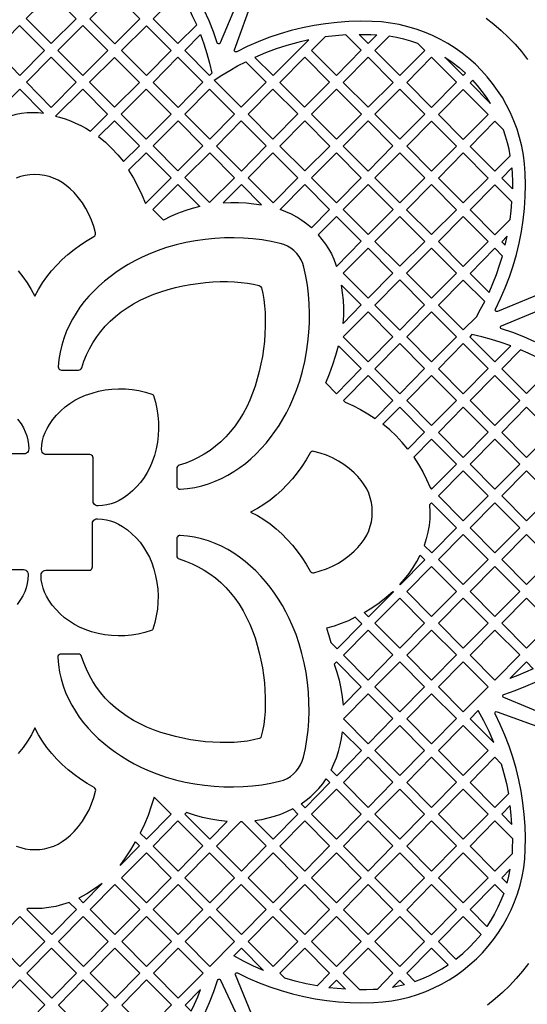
# Model space of a CAD drawing. Header units: millimetres. Extents: x -1358 to 1640, y -1421 to -323.
# Tile 67 of 131: x 137 to 285, y -1016 to -729. Entities that reach past the tile are written whole.
import ezdxf

# ---------------------------------------------------------------- set-up
doc = ezdxf.new("R2010")
doc.units = ezdxf.units.MM
doc.layers.add('pattern', color=5, linetype='Continuous', true_color=0x0000ff)

msp = doc.modelspace()

# ---------------------------------------------------------------- linework, layer by layer
at = {"layer": 'pattern'}
for points in [[(201.74, -720.2), (195.49, -735.3), (195.34, -735.49), (195.14, -735.58), (194.92, -735.57), (194.72, -735.46), (194.6, -735.26), (193.47, -732.01), (192.21, -728.82), (190.82, -725.69)], [(291.5, -807.37), (276.4, -813.63), (276.16, -813.66), (275.95, -813.58), (275.8, -813.42), (275.74, -813.21), (275.79, -812.97), (277.3, -809.88), (278.66, -806.73), (279.89, -803.53), (280.97, -800.29), (281.92, -797), (282.72, -793.68), (283.38, -790.33), (283.89, -786.95), (284.26, -783.55), (284.48, -780.13), (284.55, -776.7), (284.48, -773.26), (284.29, -770.6), (283.95, -767.98), (283.47, -765.42), (282.85, -762.9), (282.09, -760.44), (281.2, -758.04), (280.19, -755.71), (279.06, -753.44), (277.81, -751.25), (276.44, -749.14), (274.97, -747.1), (273.39, -745.16), (271.7, -743.3), (269.93, -741.53), (268.05, -739.87), (266.09, -738.3), (264.05, -736.84), (261.92, -735.5), (259.72, -734.26), (257.45, -733.15), (255.1, -732.15), (252.7, -731.29), (250.23, -730.55), (247.71, -729.95), (245.14, -729.49), (242.52, -729.17), (239.86, -729), (236.43, -728.96), (233.01, -729.05), (229.6, -729.3), (226.21, -729.68), (222.84, -730.21), (219.5, -730.88), (216.19, -731.7), (212.92, -732.65), (209.68, -733.74), (206.5, -734.97), (203.36, -736.34), (200.27, -737.84), (200.04, -737.9), (199.83, -737.84), (199.67, -737.7), (199.58, -737.49), (199.61, -737.26), (205, -722.45)], [(273.04, -728.03), (275.3, -729.79), (277.47, -731.65), (279.55, -733.61), (281.53, -735.68), (283.41, -737.83), (285.18, -740.08)], [(136.49, -801.74), (137.89, -803.49), (139.17, -805.3), (140.33, -807.2), (141.37, -809.17), (142.41, -807.2), (143.57, -805.3), (144.85, -803.48), (146.25, -801.74), (147.75, -800.07), (149.35, -798.48), (151.04, -796.98), (152.82, -795.55), (154.68, -794.21), (156.62, -792.95), (158.61, -791.78), (158.86, -791.59), (159.02, -791.33), (159.1, -791.04), (159.08, -790.73), (158.56, -788.83), (157.92, -787.01), (157.15, -785.26), (156.26, -783.58), (155.24, -781.97), (154.09, -780.43), (152.82, -778.96), (151.7, -777.85), (150.55, -776.87), (149.36, -776.03), (148.13, -775.31), (146.85, -774.72), (145.54, -774.27), (144.19, -773.94), (142.81, -773.74), (141.38, -773.68), (139.95, -773.74), (138.56, -773.94), (137.21, -774.27), (135.9, -774.72)], [(287.26, -822.44), (284.1, -821.05), (280.88, -819.8), (277.59, -818.69), (277.39, -818.56), (277.28, -818.36), (277.27, -818.14), (277.36, -817.94), (277.55, -817.8), (292.34, -811.67)], [(136.34, -845), (137.34, -846.42), (138.02, -847.57), (138.57, -848.72), (139, -849.9), (139.31, -851.12), (139.51, -852.38), (139.6, -853.71), (139.56, -854.1), (139.42, -854.45), (139.2, -854.75), (138.91, -854.98), (138.56, -855.13), (138.18, -855.18), (125.55, -855.18)], [(125.39, -888.91), (138.02, -888.91), (138.4, -888.97), (138.75, -889.12), (139.04, -889.35), (139.26, -889.65), (139.4, -890), (139.44, -890.39), (139.35, -891.72), (139.15, -892.98), (138.84, -894.2), (138.41, -895.38), (137.86, -896.53), (137.18, -897.68), (136.18, -899.1)], [(293.21, -932.44), (278.22, -926.23), (278.03, -926.08), (277.94, -925.88), (277.94, -925.66), (278.05, -925.46), (278.26, -925.34), (281.51, -924.21), (284.7, -922.95), (287.83, -921.56)], [(206.14, -1022.24), (199.89, -1007.14), (199.85, -1006.9), (199.93, -1006.69), (200.1, -1006.54), (200.31, -1006.48), (200.55, -1006.53), (203.64, -1008.04), (206.79, -1009.4), (209.99, -1010.63), (213.23, -1011.71), (216.52, -1012.66), (219.84, -1013.46), (223.19, -1014.12), (226.57, -1014.63), (229.97, -1015), (233.39, -1015.22), (236.82, -1015.29), (240.26, -1015.22), (242.92, -1015.03), (245.53, -1014.69), (248.1, -1014.21), (250.62, -1013.58), (253.08, -1012.83), (255.47, -1011.94), (257.81, -1010.93), (260.07, -1009.8), (262.26, -1008.55), (264.38, -1007.18), (266.41, -1005.71), (268.36, -1004.13), (270.22, -1002.44), (271.98, -1000.67), (273.65, -998.79), (275.21, -996.83), (276.67, -994.79), (278.02, -992.66), (279.26, -990.46), (280.37, -988.19), (281.36, -985.85), (282.23, -983.44), (282.97, -980.97), (283.57, -978.45), (284.03, -975.88), (284.34, -973.26), (284.51, -970.6), (284.56, -967.17), (284.46, -963.75), (284.22, -960.34), (283.83, -956.95), (283.3, -953.58), (282.63, -950.24), (281.82, -946.93), (280.87, -943.66), (279.77, -940.42), (278.54, -937.24), (277.18, -934.1), (275.67, -931.01), (275.62, -930.78), (275.68, -930.57), (275.82, -930.41), (276.02, -930.32), (276.26, -930.35), (291.07, -935.74)], [(135.92, -969.54), (137.23, -969.99), (138.58, -970.32), (139.97, -970.51), (141.4, -970.58), (142.83, -970.51), (144.22, -970.32), (145.57, -969.99), (146.88, -969.54), (148.15, -968.95), (149.38, -968.23), (150.57, -967.39), (151.73, -966.41), (152.84, -965.3), (154.11, -963.83), (155.26, -962.29), (156.28, -960.68), (157.18, -959), (157.94, -957.24), (158.59, -955.42), (159.1, -953.52), (159.12, -953.21), (159.04, -952.92), (158.88, -952.66), (158.64, -952.47), (156.64, -951.3), (154.71, -950.04), (152.85, -948.7), (151.08, -947.28), (149.38, -945.77), (147.78, -944.18), (146.28, -942.52), (144.89, -940.77), (143.61, -938.95), (142.45, -937.06), (141.41, -935.09), (140.37, -937.06), (139.21, -938.96), (137.93, -940.78), (136.53, -942.52)], [(285.48, -1003.78), (283.73, -1006.04), (281.87, -1008.21), (279.9, -1010.29), (277.84, -1012.27), (275.69, -1014.15), (273.44, -1015.92)], [(190.95, -1018.27), (192.33, -1015.15), (193.59, -1011.96), (194.7, -1008.72), (194.83, -1008.52), (195.02, -1008.41), (195.24, -1008.4), (195.44, -1008.48), (195.59, -1008.66), (202.06, -1022.53)]]:
    msp.add_lwpolyline(points, dxfattribs=at)
for points in [[(146.16, -720.96), (153.43, -728.25), (146.13, -735.5), (138.86, -728.21)], [(157.4, -728.26), (164.71, -721.01), (171.97, -728.29), (164.67, -735.55)], [(183.13, -735.5), (188.6, -730.06), (187.52, -727.64), (186.37, -725.27), (185.12, -722.93), (183.17, -720.97), (175.94, -728.29)], [(136.89, -730.21), (129.74, -737.44), (136.97, -744.77), (144.15, -737.5)], [(155.41, -730.24), (162.68, -737.53), (155.38, -744.78), (148.11, -737.49)], [(166.65, -737.54), (173.96, -730.28), (181.14, -737.49), (173.91, -744.82)], [(185.1, -737.48), (189.7, -732.81), (190.7, -735.6), (191.57, -738.4), (192.34, -741.24), (193, -744.12), (192.36, -744.77)], [(221.34, -734.39), (218.09, -735.14), (214.91, -736.02), (211.77, -737.04), (208.68, -738.2), (205.61, -739.5), (210.88, -744.78)], [(232.09, -732.92), (229.07, -733.18), (226.07, -733.55), (222.14, -737.53), (229.36, -744.77), (236.59, -737.44)], [(235.98, -732.85), (237.71, -732.79), (239.45, -732.8), (241.18, -732.89), (238.61, -735.49)], [(253.15, -735.49), (251.1, -734.79), (249.04, -734.18), (246.94, -733.69), (244.81, -733.3), (240.64, -737.52), (247.88, -744.78), (255.17, -737.53)], [(146.17, -754.1), (138.94, -746.77), (146.13, -739.49), (153.4, -746.78)], [(171.92, -746.79), (164.61, -754.05), (157.36, -746.77), (164.66, -739.51)], [(175.89, -746.8), (183.13, -739.48), (190.39, -746.77), (183.16, -754.09)], [(201.61, -754.05), (193.75, -746.16), (195.98, -744.69), (198.24, -743.31), (200.55, -742), (202.92, -740.78), (208.84, -746.72)], [(227.34, -746.72), (220.12, -739.48), (212.89, -746.8), (220.11, -754.04)], [(245.93, -746.8), (238.62, -739.48), (231.39, -746.8), (238.63, -754.06)], [(264.39, -746.77), (257.12, -739.48), (249.89, -746.81), (257.16, -754.09)], [(261.04, -739.44), (263.16, -740.87), (265.18, -742.43), (267.1, -744.11), (266.41, -744.82)], [(274.38, -752.96), (273.2, -751.15), (271.94, -749.42), (270.59, -747.75), (269.16, -746.15), (268.38, -746.94)], [(129.65, -756.08), (131.39, -757.81), (132.86, -757.12), (134.38, -756.55), (135.93, -756.11), (137.5, -755.79), (139.1, -755.6), (140.71, -755.54), (142.33, -755.6), (143.94, -755.8), (136.94, -748.78)], [(162.62, -756.03), (155.37, -748.75), (147.38, -756.68), (148.61, -756.91), (150.22, -757.46), (151.78, -758.04), (153.28, -758.66), (154.76, -759.35), (156.2, -760.11), (157.62, -760.99)], [(181.17, -756.07), (173.86, -763.33), (166.6, -756.04), (173.9, -748.78)], [(192.37, -748.76), (185.14, -756.08), (192.41, -763.37), (199.64, -756.04)], [(218.09, -756), (210.87, -748.76), (203.64, -756.08), (210.86, -763.32)], [(236.68, -756.08), (229.37, -748.76), (222.14, -756.08), (229.38, -763.34)], [(255.14, -756.05), (247.87, -748.76), (240.64, -756.08), (247.91, -763.37)], [(273.66, -756.18), (266.36, -748.86), (259.13, -756.18), (266.36, -763.44)], [(164.61, -758.01), (159.97, -762.62), (161.96, -764.28), (163.82, -766.05), (165.58, -767.92), (167.23, -769.91), (171.87, -765.3)], [(183.11, -772.6), (190.42, -765.35), (183.15, -758.06), (175.86, -765.33)], [(194.39, -765.36), (201.62, -758.03), (208.89, -765.32), (201.66, -772.65)], [(220.12, -758.04), (212.89, -765.36), (220.13, -772.62), (227.43, -765.36)], [(245.89, -765.32), (238.62, -758.04), (231.39, -765.36), (238.66, -772.65)], [(264.42, -765.43), (257.11, -758.1), (249.89, -765.43), (257.12, -772.68)], [(275.61, -772.72), (280.12, -768.24), (279.75, -766.3), (279.3, -764.4), (278.75, -762.52), (278.12, -760.66), (275.61, -758.14), (268.38, -765.47)], [(173.87, -767.31), (168.7, -772.42), (170.13, -774.74), (171.44, -777.13), (172.62, -779.57), (173.67, -782.09), (181.18, -774.64)], [(192.36, -781.88), (199.67, -774.63), (192.4, -767.34), (185.1, -774.59)], [(218.14, -774.6), (210.87, -767.31), (203.64, -774.64), (210.91, -781.93)], [(236.64, -774.6), (229.37, -767.31), (222.14, -774.64), (229.41, -781.93)], [(255.17, -774.67), (247.87, -767.35), (240.64, -774.67), (247.87, -781.93)], [(273.66, -774.71), (266.36, -767.39), (259.13, -774.71), (266.36, -781.96)], [(277.62, -774.75), (280.57, -771.77), (280.67, -773.43), (280.73, -775.65), (280.73, -777.87)], [(183.11, -776.57), (189.51, -782.99), (187.3, -783.57), (185.15, -784.25), (183.04, -785.04), (180.96, -785.94), (178.92, -786.95), (175.82, -783.84)], [(196.3, -781.95), (198.57, -781.84), (200.83, -781.84), (203.07, -781.96), (205.31, -782.19), (207.56, -782.55), (201.66, -776.63)], [(227.39, -783.88), (222.07, -789.27), (220.69, -788.09), (219.26, -787.04), (217.78, -786.1), (216.23, -785.26), (214.62, -784.53), (212.92, -783.89), (220.12, -776.59)], [(238.62, -776.59), (231.39, -783.91), (238.63, -791.17), (245.93, -783.92)], [(264.42, -783.96), (257.11, -776.63), (249.88, -783.95), (257.12, -791.21)], [(275.61, -791.25), (280.06, -786.82), (280.37, -784.24), (280.58, -781.66), (275.61, -776.67), (268.38, -783.99)], [(229.37, -785.87), (224.06, -791.25), (225.17, -792.58), (226.18, -793.95), (227.09, -795.36), (227.9, -796.84), (228.61, -798.38), (229.24, -799.99), (229.41, -800.48), (236.64, -793.16)], [(255.17, -793.2), (247.87, -785.87), (240.64, -793.2), (247.87, -800.45)], [(273.66, -793.24), (266.36, -785.91), (259.13, -793.24), (266.36, -800.49)], [(172.12, -810.34), (174.04, -809.44), (176.05, -808.62), (178.12, -807.89), (180.24, -807.23), (182.4, -806.66), (184.59, -806.17), (186.79, -805.75), (189, -805.42), (191.19, -805.17), (193.36, -805), (195.49, -804.91), (197.57, -804.9), (199.59, -804.97), (201.54, -805.12), (203.4, -805.35), (205.16, -805.67), (206.8, -806.06), (207.12, -806.19), (207.34, -806.41), (207.47, -806.73), (207.86, -808.37), (208.18, -810.13), (208.41, -811.99), (208.56, -813.93), (208.63, -815.96), (208.62, -818.04), (208.53, -820.17), (208.36, -822.34), (208.11, -824.53), (207.78, -826.74), (207.37, -828.94), (206.88, -831.13), (206.3, -833.29), (205.65, -835.41), (204.91, -837.48), (204.1, -839.49), (203.2, -841.41), (202.15, -843.37), (201.02, -845.23), (199.79, -846.98), (198.49, -848.63), (197.1, -850.17), (195.63, -851.6), (194.1, -852.92), (192.49, -854.13), (190.81, -855.23), (189.07, -856.21), (187.26, -857.08), (185.4, -857.84), (183.48, -858.48), (183.48, -858.49), (183.2, -858.62), (182.99, -858.83), (182.85, -859.09), (182.8, -859.4), (182.8, -864.51), (182.85, -864.82), (183, -865.09), (183.22, -865.3), (183.49, -865.43), (183.81, -865.46), (185.95, -865.27), (188.04, -864.94), (190.08, -864.47), (192.07, -863.88), (194.01, -863.16), (195.89, -862.33), (197.72, -861.38), (199.49, -860.33), (201.21, -859.17), (202.86, -857.92), (204.45, -856.57), (205.98, -855.14), (207.44, -853.63), (208.84, -852.04), (210.17, -850.38), (211.43, -848.66), (212.63, -846.87), (213.75, -845.03), (214.79, -843.15), (215.76, -841.21), (216.66, -839.24), (217.73, -836.56), (218.67, -833.83), (219.47, -831.06), (220.14, -828.26), (220.68, -825.44), (221.08, -822.6), (221.36, -819.77), (221.52, -816.95), (221.55, -814.14), (221.46, -811.36), (221.24, -808.62), (220.91, -805.93), (220.46, -803.3), (219.9, -800.74), (219.55, -799.62), (219.08, -798.56), (218.48, -797.58), (217.78, -796.69), (216.97, -795.88), (216.07, -795.17), (215.09, -794.58), (214.04, -794.1), (212.92, -793.75), (210.35, -793.19), (207.72, -792.75), (205.03, -792.42), (202.29, -792.2), (199.52, -792.11), (196.71, -792.14), (193.89, -792.3), (191.06, -792.58), (188.23, -792.99), (185.4, -793.52), (182.6, -794.19), (179.83, -794.99), (177.1, -795.93), (174.42, -797), (172.46, -797.9), (170.53, -798.87), (168.65, -799.91), (166.81, -801.02), (165.03, -802.21), (163.31, -803.47), (161.66, -804.79), (160.07, -806.19), (158.56, -807.65), (157.13, -809.17), (155.79, -810.75), (154.53, -812.4), (153.38, -814.1), (152.32, -815.87), (151.37, -817.69), (150.54, -819.57), (149.82, -821.5), (149.22, -823.48), (148.75, -825.51), (148.41, -827.6), (148.21, -829.73), (148.24, -830.04), (148.37, -830.32), (148.58, -830.54), (148.85, -830.69), (149.16, -830.74), (154.14, -830.74), (154.44, -830.69), (154.71, -830.55), (154.92, -830.33), (155.05, -830.06), (155.69, -828.14), (156.45, -826.28), (157.32, -824.47), (158.31, -822.73), (159.41, -821.05), (160.61, -819.45), (161.93, -817.91), (163.36, -816.44), (164.9, -815.05), (166.55, -813.75), (168.3, -812.52), (170.16, -811.38)], [(278.66, -794.32), (279.26, -791.61), (277.62, -793.27)], [(245.89, -802.44), (238.62, -795.15), (231.39, -802.47), (238.66, -809.76)], [(264.42, -802.48), (257.11, -795.16), (249.88, -802.48), (257.12, -809.74)], [(268.38, -802.52), (273.93, -808.08), (275.06, -805.48), (276.09, -802.84), (277.02, -800.16), (277.85, -797.44), (275.61, -795.19)], [(231.35, -817.08), (231.5, -814.83), (231.53, -812.59), (231.43, -810.36), (231.2, -808.14), (230.84, -805.9), (236.64, -811.72)], [(255.13, -811.72), (247.87, -804.43), (240.64, -811.75), (247.91, -819.04)], [(266.36, -819.02), (270.23, -815.18), (271.47, -812.98), (272.65, -810.75), (266.36, -804.44), (259.13, -811.76)], [(245.89, -821), (238.62, -813.71), (231.39, -821.04), (238.66, -828.32)], [(264.38, -821), (257.11, -813.71), (249.89, -821.03), (257.15, -828.32)], [(275.61, -828.3), (280.29, -823.65), (277.5, -822.66), (274.68, -821.79), (271.84, -821.03), (268.95, -820.37), (268.33, -821)], [(226.26, -834.44), (227.32, -831.78), (228.3, -829.09), (229.19, -826.37), (229.99, -823.61), (236.64, -830.28), (229.41, -837.6)], [(255.13, -830.28), (247.87, -823), (240.64, -830.31), (247.91, -837.6)], [(273.62, -830.29), (266.36, -823), (259.13, -830.31), (266.4, -837.6)], [(289.82, -827.99), (287.62, -826.84), (285.38, -825.77), (283.11, -824.77), (277.62, -830.33), (284.86, -837.58), (292.16, -830.33)], [(231.4, -839.59), (231.89, -840.09), (234.2, -841.09), (236.43, -842.21), (238.59, -843.45), (240.69, -844.83), (245.89, -839.57), (238.62, -832.28)], [(249.89, -839.6), (257.11, -832.28), (264.38, -839.57), (257.15, -846.88)], [(282.87, -839.57), (275.6, -832.28), (268.38, -839.6), (275.65, -846.89)], [(159.81, -870.35), (159.42, -870.3), (159.07, -870.16), (158.77, -869.94), (158.54, -869.65), (158.39, -869.3), (158.34, -868.92), (158.34, -856.29), (158.29, -855.99), (158.15, -855.73), (157.95, -855.53), (157.69, -855.39), (157.39, -855.34), (144.76, -855.34), (144.38, -855.29), (144.03, -855.14), (143.74, -854.91), (143.52, -854.61), (143.38, -854.26), (143.33, -853.87), (143.43, -852.54), (143.62, -851.28), (143.94, -850.06), (144.37, -848.88), (144.92, -847.73), (145.6, -846.58), (146.6, -845.16), (147.71, -843.83), (148.92, -842.59), (150.21, -841.46), (151.6, -840.43), (153.06, -839.52), (154.59, -838.72), (156.19, -838.04), (158.07, -837.4), (159.98, -836.89), (161.92, -836.52), (163.87, -836.29), (165.83, -836.19), (167.79, -836.23), (169.75, -836.4), (171.69, -836.7), (173.62, -837.14), (175.52, -837.72), (175.72, -837.82), (175.86, -837.96), (175.96, -838.16), (176.54, -840.06), (176.98, -841.99), (177.28, -843.93), (177.45, -845.89), (177.49, -847.85), (177.39, -849.81), (177.15, -851.76), (176.78, -853.69), (176.28, -855.61), (175.64, -857.49), (174.96, -859.09), (174.16, -860.62), (173.24, -862.08), (172.22, -863.46), (171.08, -864.76), (169.85, -865.97), (168.52, -867.07), (167.1, -868.08), (165.95, -868.76), (164.79, -869.31), (163.62, -869.74), (162.4, -870.05), (161.13, -870.25)], [(255.13, -848.85), (250.25, -853.8), (248.58, -851.81), (246.82, -849.94), (244.96, -848.18), (242.97, -846.52), (247.87, -841.56)], [(273.62, -848.85), (266.36, -841.56), (259.13, -848.88), (266.4, -856.17)], [(292.12, -848.85), (284.85, -841.56), (277.63, -848.88), (284.89, -856.17)], [(257.11, -850.84), (251.94, -856.08), (253.33, -858.21), (254.58, -860.4), (255.71, -862.66), (256.71, -865), (257.15, -865.45), (264.38, -858.13)], [(282.87, -858.13), (275.6, -850.84), (268.38, -858.16), (275.65, -865.45)], [(221.74, -889.35), (221.93, -889.6), (222.18, -889.76), (222.48, -889.84), (222.79, -889.82), (224.68, -889.3), (226.51, -888.66), (228.26, -887.89), (229.94, -887), (231.55, -885.98), (233.09, -884.83), (234.56, -883.56), (235.67, -882.44), (236.65, -881.29), (237.49, -880.1), (238.21, -878.87), (238.8, -877.59), (239.25, -876.28), (239.58, -874.93), (239.77, -873.55), (239.84, -872.12), (239.77, -870.69), (239.58, -869.3), (239.25, -867.95), (238.8, -866.64), (238.21, -865.37), (237.49, -864.14), (236.65, -862.95), (235.67, -861.79), (234.56, -860.68), (233.09, -859.4), (231.55, -858.26), (229.94, -857.24), (228.26, -856.34), (226.5, -855.57), (224.68, -854.93), (222.78, -854.42), (222.47, -854.4), (222.18, -854.47), (221.92, -854.64), (221.73, -854.88), (220.56, -856.88), (219.3, -858.81), (217.96, -860.66), (216.54, -862.44), (215.03, -864.13), (213.44, -865.73), (211.78, -867.23), (210.03, -868.63), (208.21, -869.91), (206.32, -871.07), (204.35, -872.11), (206.32, -873.15), (208.21, -874.31), (210.04, -875.59), (211.78, -876.99), (213.45, -878.49), (215.03, -880.09), (216.54, -881.78), (217.97, -883.56), (219.31, -885.42), (220.57, -887.36)], [(259.13, -867.44), (266.36, -860.12), (273.62, -867.41), (266.4, -874.73)], [(292.12, -867.41), (284.85, -860.12), (277.63, -867.44), (284.89, -874.73)], [(257.15, -869.45), (256.59, -870.02), (256.68, -872.06), (256.63, -874.06), (256.43, -876.02), (256.1, -877.97), (255.62, -879.9), (254.99, -881.85), (257.19, -884.06), (264.42, -876.74)], [(268.38, -876.72), (275.6, -869.41), (282.87, -876.69), (275.65, -884.01)], [(143.17, -890.55), (143.22, -890.16), (143.36, -889.81), (143.58, -889.51), (143.87, -889.28), (144.21, -889.13), (144.6, -889.08), (157.22, -889.08), (157.53, -889.03), (157.79, -888.89), (157.99, -888.69), (158.13, -888.43), (158.18, -888.12), (158.18, -875.5), (158.23, -875.12), (158.38, -874.77), (158.61, -874.48), (158.91, -874.25), (159.26, -874.12), (159.65, -874.07), (160.97, -874.17), (162.24, -874.36), (163.46, -874.68), (164.63, -875.11), (165.79, -875.66), (166.94, -876.34), (168.36, -877.34), (169.69, -878.45), (170.92, -879.66), (172.06, -880.95), (173.08, -882.34), (174, -883.8), (174.8, -885.33), (175.48, -886.93), (176.12, -888.81), (176.62, -890.72), (176.99, -892.66), (177.23, -894.61), (177.33, -896.57), (177.29, -898.53), (177.12, -900.49), (176.82, -902.43), (176.38, -904.36), (175.8, -906.26), (175.7, -906.46), (175.56, -906.6), (175.36, -906.7), (173.46, -907.28), (171.53, -907.72), (169.59, -908.02), (167.63, -908.19), (165.67, -908.23), (163.71, -908.13), (161.76, -907.89), (159.82, -907.52), (157.91, -907.02), (156.03, -906.38), (154.43, -905.7), (152.9, -904.9), (151.44, -903.99), (150.05, -902.96), (148.76, -901.82), (147.55, -900.59), (146.44, -899.26), (145.44, -897.84), (144.76, -896.69), (144.21, -895.53), (143.78, -894.36), (143.46, -893.14), (143.26, -891.87)], [(273.62, -885.98), (266.36, -878.69), (259.13, -886.01), (266.4, -893.3)], [(277.63, -886.01), (284.85, -878.69), (292.12, -885.98), (284.89, -893.3)], [(203.18, -902.86), (204.08, -904.78), (204.9, -906.79), (205.63, -908.86), (206.29, -910.98), (206.86, -913.14), (207.35, -915.33), (207.76, -917.53), (208.1, -919.74), (208.35, -921.93), (208.52, -924.1), (208.61, -926.23), (208.62, -928.31), (208.55, -930.33), (208.4, -932.28), (208.16, -934.14), (207.85, -935.9), (207.46, -937.54), (207.32, -937.86), (207.11, -938.08), (206.79, -938.21), (205.15, -938.6), (203.39, -938.92), (201.53, -939.15), (199.58, -939.3), (197.56, -939.37), (195.48, -939.36), (193.35, -939.27), (191.18, -939.1), (188.99, -938.85), (186.78, -938.52), (184.58, -938.11), (182.39, -937.62), (180.23, -937.04), (178.11, -936.39), (176.04, -935.65), (174.03, -934.84), (172.11, -933.94), (170.14, -932.89), (168.28, -931.76), (166.53, -930.53), (164.89, -929.23), (163.35, -927.84), (161.92, -926.37), (160.6, -924.83), (159.39, -923.23), (158.29, -921.55), (157.31, -919.81), (156.43, -918), (155.68, -916.14), (155.03, -914.22), (155.03, -914.22), (154.9, -913.94), (154.69, -913.73), (154.42, -913.59), (154.12, -913.54), (149.01, -913.54), (148.69, -913.59), (148.43, -913.74), (148.22, -913.96), (148.09, -914.23), (148.06, -914.55), (148.25, -916.69), (148.58, -918.78), (149.04, -920.82), (149.64, -922.81), (150.35, -924.75), (151.19, -926.63), (152.14, -928.46), (153.19, -930.24), (154.35, -931.95), (155.6, -933.6), (156.95, -935.19), (158.38, -936.72), (159.89, -938.19), (161.48, -939.58), (163.14, -940.91), (164.86, -942.18), (166.65, -943.37), (168.48, -944.49), (170.37, -945.53), (172.3, -946.5), (174.27, -947.4), (176.96, -948.47), (179.69, -949.41), (182.46, -950.21), (185.26, -950.88), (188.08, -951.42), (190.91, -951.83), (193.75, -952.11), (196.57, -952.26), (199.38, -952.29), (202.15, -952.2), (204.89, -951.98), (207.58, -951.65), (210.22, -951.2), (212.78, -950.64), (213.9, -950.29), (214.96, -949.82), (215.94, -949.22), (216.83, -948.52), (217.64, -947.71), (218.34, -946.81), (218.94, -945.83), (219.41, -944.78), (219.76, -943.66), (220.32, -941.09), (220.77, -938.46), (221.1, -935.77), (221.31, -933.03), (221.4, -930.26), (221.37, -927.45), (221.22, -924.63), (220.94, -921.8), (220.53, -918.97), (219.99, -916.14), (219.32, -913.34), (218.52, -910.57), (217.59, -907.84), (216.51, -905.16), (215.62, -903.2), (214.65, -901.27), (213.61, -899.39), (212.49, -897.55), (211.31, -895.77), (210.05, -894.05), (208.72, -892.4), (207.33, -890.81), (205.87, -889.3), (204.35, -887.87), (202.76, -886.53), (201.12, -885.27), (199.41, -884.12), (197.65, -883.06), (195.83, -882.11), (193.95, -881.28), (192.02, -880.55), (190.04, -879.96), (188, -879.49), (185.92, -879.15), (183.79, -878.95), (183.47, -878.98), (183.2, -879.11), (182.98, -879.32), (182.83, -879.59), (182.78, -879.9), (182.78, -884.88), (182.83, -885.18), (182.97, -885.45), (183.18, -885.66), (183.46, -885.79), (185.38, -886.43), (187.24, -887.19), (189.04, -888.06), (190.78, -889.05), (192.46, -890.15), (194.07, -891.35), (195.61, -892.67), (197.08, -894.1), (198.46, -895.64), (199.77, -897.29), (201, -899.04), (202.13, -900.9)], [(247.99, -893.38), (247.87, -893.26), (249.28, -891.68), (250.57, -890.04), (251.75, -888.33), (252.83, -886.54), (253.81, -884.66), (255.21, -886.06)], [(264.38, -895.26), (257.11, -887.97), (249.89, -895.29), (257.15, -902.58)], [(282.87, -895.26), (275.6, -887.97), (268.38, -895.29), (275.65, -902.58)], [(238.78, -902.7), (237.5, -901.42), (239.72, -900.04), (241.85, -898.56), (243.9, -896.97), (245.89, -895.27), (246.01, -895.39)], [(255.13, -904.54), (247.87, -897.25), (240.64, -904.57), (247.91, -911.86)], [(273.62, -904.54), (266.36, -897.25), (259.13, -904.57), (266.4, -911.86)], [(292.11, -904.54), (284.85, -897.25), (277.63, -904.57), (284.89, -911.86)], [(236.8, -904.71), (234.9, -902.81), (232.88, -903.82), (230.81, -904.68), (228.69, -905.4), (226.5, -905.99), (227.18, -908.09), (227.77, -910.21), (229.58, -912.03)], [(245.88, -913.82), (238.62, -906.54), (231.4, -913.85), (238.66, -921.14)], [(264.38, -913.82), (257.11, -906.54), (249.89, -913.85), (257.15, -921.14)], [(282.87, -913.82), (275.6, -906.54), (268.38, -913.85), (275.65, -921.14)], [(229.37, -915.82), (228.75, -916.45), (229.52, -918.81), (230.17, -921.19), (230.68, -923.59), (231.06, -926.02), (231.32, -928.5), (236.64, -923.1)], [(255.13, -923.1), (247.87, -915.82), (240.64, -923.13), (247.91, -930.42)], [(273.62, -923.1), (266.36, -915.82), (259.13, -923.13), (266.4, -930.42)], [(286.84, -917.81), (284.6, -918.84), (282.33, -919.81), (280.03, -920.7), (284.85, -915.82)], [(245.88, -932.39), (238.62, -925.1), (231.4, -932.42), (238.66, -939.7)], [(264.38, -932.39), (257.11, -925.1), (249.89, -932.42), (257.15, -939.7)], [(275.29, -939.34), (273.93, -936.15), (272.43, -933.03), (270.78, -929.98), (268.38, -932.42)], [(229.46, -949.03), (227.8, -947.37), (228.65, -945.58), (229.38, -943.77), (230, -941.94), (230.5, -940.07), (230.89, -938.17), (231.18, -936.2), (236.68, -941.72)], [(255.13, -941.67), (247.86, -934.38), (240.64, -941.7), (247.91, -948.99)], [(273.62, -941.67), (266.36, -934.38), (259.13, -941.7), (266.4, -948.99)], [(245.88, -950.95), (238.62, -943.66), (231.4, -950.98), (238.66, -958.27)], [(264.38, -950.95), (257.11, -943.66), (249.89, -950.98), (257.15, -958.27)], [(275.6, -943.66), (277.45, -945.52), (278.27, -948.42), (278.98, -951.35), (279.56, -954.3), (275.65, -958.27), (268.38, -950.98)], [(220.25, -958.36), (219.14, -957.24), (220.56, -956.21), (221.89, -955.12), (223.13, -953.96), (224.29, -952.72), (225.38, -951.39), (226.41, -949.97), (227.47, -951.04)], [(236.64, -960.23), (229.37, -952.94), (222.15, -960.26), (229.42, -967.55)], [(255.13, -960.23), (247.86, -952.94), (240.64, -960.26), (247.91, -967.55)], [(273.62, -960.23), (266.36, -952.95), (259.13, -960.26), (266.4, -967.55)], [(176.16, -955.24), (175.35, -957.95), (174.41, -960.59), (173.33, -963.19), (172.11, -965.74), (173.92, -967.55), (181.14, -960.24)], [(216.63, -958.72), (214.86, -959.57), (213.06, -960.31), (211.24, -960.94), (209.39, -961.45), (207.49, -961.86), (205.55, -962.16), (210.92, -967.55), (218.14, -960.24)], [(280.62, -963.27), (280.41, -960.51), (280.1, -957.76), (277.63, -960.26)], [(197.54, -962.36), (195.09, -962.12), (192.69, -961.75), (190.32, -961.23), (187.98, -960.57), (185.65, -959.77), (185.15, -960.26), (192.42, -967.55)], [(175.9, -969.54), (183.17, -976.83), (190.39, -969.51), (183.13, -962.22)], [(208.89, -969.51), (201.87, -962.47), (201.37, -962.48), (194.4, -969.54), (201.67, -976.83)], [(227.39, -969.51), (220.13, -962.23), (212.9, -969.54), (220.17, -976.83)], [(245.88, -969.51), (238.62, -962.23), (231.4, -969.54), (238.66, -976.83)], [(264.38, -969.51), (257.11, -962.23), (249.89, -969.54), (257.15, -976.83)], [(275.6, -962.23), (280.75, -967.39), (280.71, -970.47), (280.64, -971.77), (275.65, -976.83), (268.38, -969.54)], [(171.88, -969.46), (166.22, -975.19), (167.83, -972.97), (169.34, -970.68), (170.73, -968.31)], [(181.18, -978.79), (173.91, -971.5), (166.69, -978.82), (173.96, -986.11)], [(192.38, -971.5), (185.15, -978.82), (192.42, -986.11), (199.64, -978.79)], [(218.14, -978.79), (210.88, -971.5), (203.65, -978.82), (210.92, -986.11)], [(236.64, -978.79), (229.37, -971.51), (222.15, -978.82), (229.42, -986.11)], [(255.13, -978.8), (247.86, -971.51), (240.64, -978.83), (247.91, -986.11)], [(259.13, -978.83), (266.36, -971.51), (273.62, -978.8), (266.4, -986.11)], [(279.17, -980.37), (279.68, -978.36), (280.09, -976.33), (277.63, -978.83)], [(161, -980.48), (158.8, -982.03), (156.53, -983.47), (154.18, -984.79), (155.47, -986.08)], [(171.97, -988.07), (164.7, -980.78), (157.48, -988.1), (164.74, -995.39)], [(190.43, -988.07), (183.16, -980.78), (175.94, -988.1), (183.21, -995.39)], [(208.89, -988.07), (201.63, -980.78), (194.4, -988.1), (201.67, -995.39)], [(227.39, -988.07), (220.12, -980.79), (212.9, -988.1), (220.17, -995.39)], [(245.88, -988.08), (238.62, -980.79), (231.4, -988.11), (238.66, -995.39)], [(249.89, -988.11), (257.11, -980.79), (264.38, -988.08), (257.15, -995.4)], [(275.6, -980.78), (278.21, -983.39), (277.41, -985.43), (276.53, -987.4), (275.55, -989.31), (274.46, -991.18), (273.27, -993.01), (268.38, -988.1)], [(151.41, -985.97), (149.44, -986.63), (147.47, -987.14), (145.49, -987.5), (143.49, -987.72), (141.45, -987.8), (139.37, -987.74), (139.02, -988.1), (146.28, -995.39), (153.5, -988.07)], [(144.26, -997.34), (136.99, -990.05), (129.77, -997.37), (137.03, -1004.66)], [(162.76, -997.35), (155.49, -990.06), (148.27, -997.38), (155.53, -1004.66)], [(181.22, -997.35), (173.95, -990.06), (166.73, -997.38), (173.99, -1004.66)], [(199.68, -997.35), (192.41, -990.06), (185.19, -997.38), (192.46, -1004.66)], [(218.14, -997.35), (210.87, -990.06), (203.65, -997.38), (210.91, -1004.67)], [(222.14, -997.38), (229.37, -990.07), (236.63, -997.35), (229.41, -1004.67)], [(240.64, -997.39), (247.86, -990.07), (255.13, -997.36), (247.91, -1004.68)], [(259.13, -997.38), (264.28, -1002.54), (266.27, -1000.89), (268.15, -999.15), (269.92, -997.29), (271.58, -995.3), (266.36, -990.06)], [(153.51, -1006.62), (146.24, -999.33), (139.02, -1006.65), (146.28, -1013.94)], [(172.01, -1006.62), (164.74, -999.34), (157.52, -1006.65), (164.78, -1013.94)], [(190.47, -1006.62), (183.2, -999.34), (175.98, -1006.65), (183.24, -1013.94)], [(208.13, -1005.84), (205.17, -1004.55), (202.27, -1003.14), (199.43, -1001.6), (201.66, -999.34)], [(227.38, -1006.63), (223.72, -1010.34), (220.54, -1009.71), (217.39, -1008.95), (214.28, -1008.05), (212.89, -1006.66), (220.12, -999.34)], [(245.88, -1006.64), (241.23, -1011.34), (240.09, -1011.41), (238.13, -1011.47), (236.18, -1011.48), (231.39, -1006.67), (238.61, -999.35)], [(249.89, -1006.66), (252.28, -1009.06), (254.33, -1008.29), (256.31, -1007.42), (258.24, -1006.46), (260.12, -1005.39), (261.96, -1004.21), (257.11, -999.35)], [(144.26, -1015.89), (136.99, -1008.61), (129.77, -1015.92), (137.04, -1023.21)], [(148.27, -1015.93), (155.49, -1008.61), (162.76, -1015.9), (155.53, -1023.22)], [(181.26, -1015.9), (173.99, -1008.61), (166.77, -1015.93), (174.03, -1023.22)], [(229.36, -1008.63), (232.06, -1011.33), (229.61, -1011.14), (227.16, -1010.86)], [(249.24, -1010), (247.49, -1010.43), (245.73, -1010.79), (247.86, -1008.62)], [(187, -1017.71), (187.98, -1015.62), (188.89, -1013.5), (189.75, -1011.35), (185.22, -1015.93)]]:
    msp.add_lwpolyline(points, close=True, dxfattribs=at)

doc.saveas('drawing.dxf')
